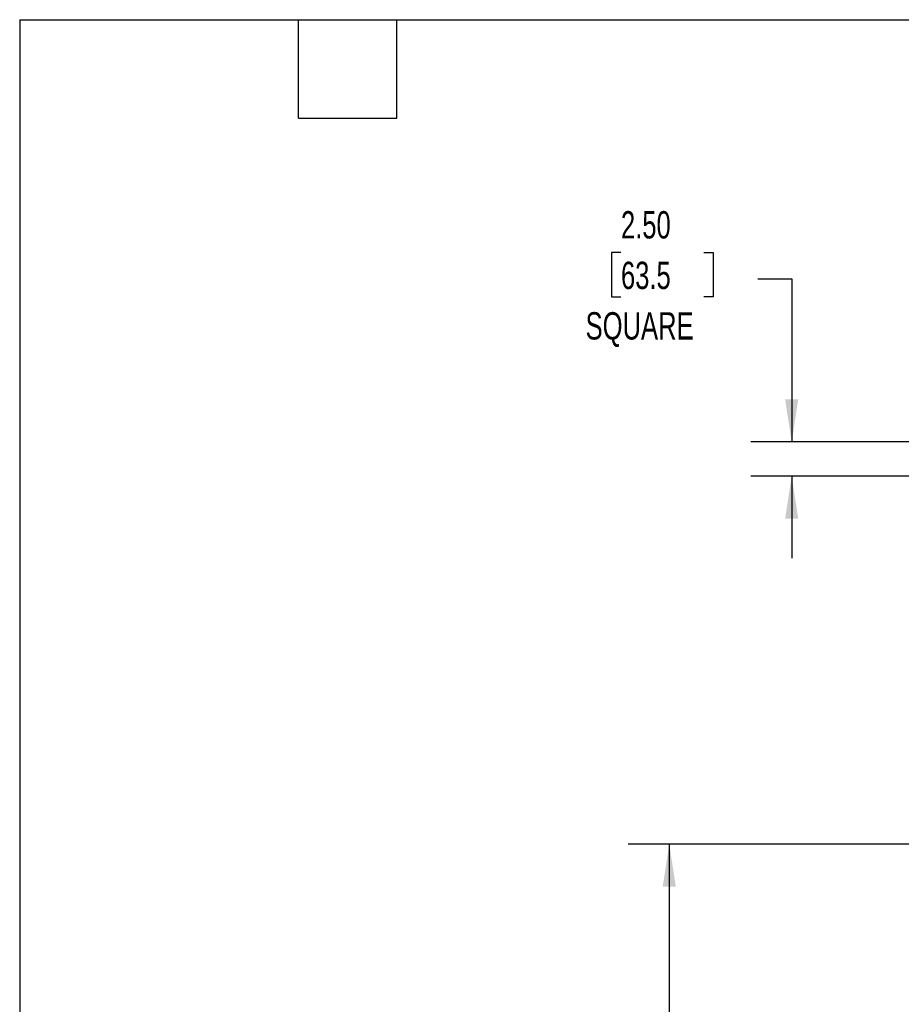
# Model space of a CAD drawing. Header units: inches. Extents: x 0.2 to 10.8, y 0.2 to 8.2.
# Tile 9 of 57: x 0.2 to 2.9, y 5.2 to 8.2. Entities that reach past the tile are written whole.
import ezdxf

# ---------------------------------------------------------------- set-up
doc = ezdxf.new("R2010")
doc.units = ezdxf.units.IN
doc.header["$MEASUREMENT"] = 0
doc.layers.add('DIMENSIONS', color=140, linetype='Continuous', lineweight=25)
doc.layers.add('TEXT', color=140, linetype='Continuous', lineweight=25)
doc.styles.add('SLDTEXTSTYLE0', font='TXT', dxfattribs={"width": 0.7})
doc.dimstyles.new('SLDDIMSTYLE1', dxfattribs={"dimtxt": 0.084961, "dimasz": 0.13, "dimexe": 0, "dimexo": 0.0625, "dimgap": 0.02124, "dimtad": 0, "dimtih": 1, "dimtoh": 1, "dimlfac": 24, "dimrnd": 1e-09, "dimzin": 4, "dimdsep": 46, "dimtxsty": 'SLDTEXTSTYLE0', "dimsah": 1, "dimcen": 0.09, "dimadec": 0, "dimazin": 1, "dimtfac": 1, "dimtofl": 0, "dimtmove": 0, "dimatfit": 3, "dimfxl": 0, "dimfrac": 2, "dimtolj": 1, "dimtzin": 12, "dimarcsym": 0})
doc.dimstyles.new('SLDDIMSTYLE2', dxfattribs={"dimtxt": 0.084961, "dimasz": 0.13, "dimexe": 0, "dimexo": 0.0625, "dimgap": 0.02124, "dimtad": 0, "dimtih": 1, "dimtoh": 1, "dimlfac": 24, "dimrnd": 1e-09, "dimzin": 4, "dimdsep": 46, "dimtxsty": 'SLDTEXTSTYLE0', "dimsah": 1, "dimcen": 0.09, "dimadec": 0, "dimazin": 1, "dimtfac": 1, "dimtmove": 0, "dimatfit": 0, "dimfxl": 0, "dimfrac": 2, "dimtolj": 1, "dimtzin": 12, "dimarcsym": 0})

# ---------------------------------------------------------------- blocks, each defined once
blk = doc.blocks.new('_D_1')
at = {"layer": 'DIMENSIONS'}
for p, q in [((3.1634, 5.7362), (2.106, 5.7362)), ((2.231, 5.7362), (2.231, 4.6949)), ((2.0341, 4.5409), (2.0055, 4.5409)), ((2.0055, 4.5409), (2.0055, 4.4058)), ((2.4279, 4.5409), (2.4564, 4.5409)), ((2.4564, 4.5409), (2.4564, 4.4058)), ((2.0055, 4.4058), (2.0341, 4.4058)), ((2.231, 1.7528), (2.231, 4.3868)), ((2.4564, 4.4058), (2.4279, 4.4058)), ((2.948, 1.7528), (2.106, 1.7528))]:
    blk.add_line(p, q, dxfattribs=at)
for points in [[(2.231, 5.7362), (2.211, 5.6062), (2.251, 5.6062)], [(2.231, 1.7528), (2.251, 1.8828), (2.211, 1.8828)]]:
    blk.add_solid(points, dxfattribs=at)
at = {"layer": 'DIMENSIONS', "char_height": 0.08333, "attachment_point": 1, "style": 'SLDTEXTSTYLE0'}
for s, insert in [('95.60', (2.0694, 4.6673)), ('2428.3', (2.0341, 4.5133))]:
    blk.add_mtext(s, dxfattribs=dict(at, insert=insert))
blk = doc.blocks.new('_D_8')
at = {"layer": 'DIMENSIONS'}
for p, q in [((2.0837, 7.5397), (2.0552, 7.5397)), ((2.0552, 7.5397), (2.0552, 7.4047)), ((2.3362, 7.5397), (2.3647, 7.5397)), ((2.3647, 7.5397), (2.3647, 7.4047)), ((2.5011, 7.4603), (2.6043, 7.4603)), ((2.6043, 7.4603), (2.6043, 6.9624)), ((2.0552, 7.4047), (2.0837, 7.4047)), ((2.3647, 7.4047), (2.3362, 7.4047)), ((3.0572, 6.9624), (2.4793, 6.9624)), ((3.0572, 6.8582), (2.4793, 6.8582)), ((2.6043, 6.8582), (2.6043, 6.6082))]:
    blk.add_line(p, q, dxfattribs=at)
for points in [[(2.6043, 6.9624), (2.6243, 7.0924), (2.5843, 7.0924)], [(2.6043, 6.8582), (2.5843, 6.7282), (2.6243, 6.7282)]]:
    blk.add_solid(points, dxfattribs=at)
at = {"layer": 'DIMENSIONS', "char_height": 0.08333, "attachment_point": 1, "style": 'SLDTEXTSTYLE0'}
for s, insert in [('2.50', (2.0837, 7.6662)), ('63.5', (2.0837, 7.5121)), ('SQUARE', (1.9758, 7.3581))]:
    blk.add_mtext(s, dxfattribs=dict(at, insert=insert))

msp = doc.modelspace()

# ---------------------------------------------------------------- linework, layer by layer
at = {"layer": 'TEXT'}
for p, q in [((0.25, 8.25), (10.75, 8.25)), ((0.25, 8.25), (0.25, 0.25)), ((1.1, 7.95), (1.1, 8.25)), ((1.4, 7.95), (1.4, 8.25)), ((1.1, 7.95), (1.4, 7.95))]:
    msp.add_line(p, q, dxfattribs=at)

# ---------------------------------------------------------------- dimensions: what is measured, and where the dimension line sits
at = {"layer": 'DIMENSIONS'}
dim = msp.add_linear_dim(base=(2.60429, 6.85823), p1=(3.10716, 6.96239), p2=(3.10716, 6.85823), angle=90, text='<>\\PSQUARE', dimstyle='SLDDIMSTYLE2', dxfattribs=at)
dim.commit()
dim.dimension.update_dxf_attribs({"geometry": '_D_8', "text_midpoint": (2.60429, 7.46026), "dimtype": 160})
dim = msp.add_linear_dim(base=(2.23097, 1.75276), p1=(3.21341, 5.73616), p2=(2.99799, 1.75276), angle=90, dimstyle='SLDDIMSTYLE1', dxfattribs=at)
dim.commit()
dim.dimension.update_dxf_attribs({"geometry": '_D_1', "text_midpoint": (2.23097, 4.54088), "dimtype": 160})

doc.saveas('drawing.dxf')
